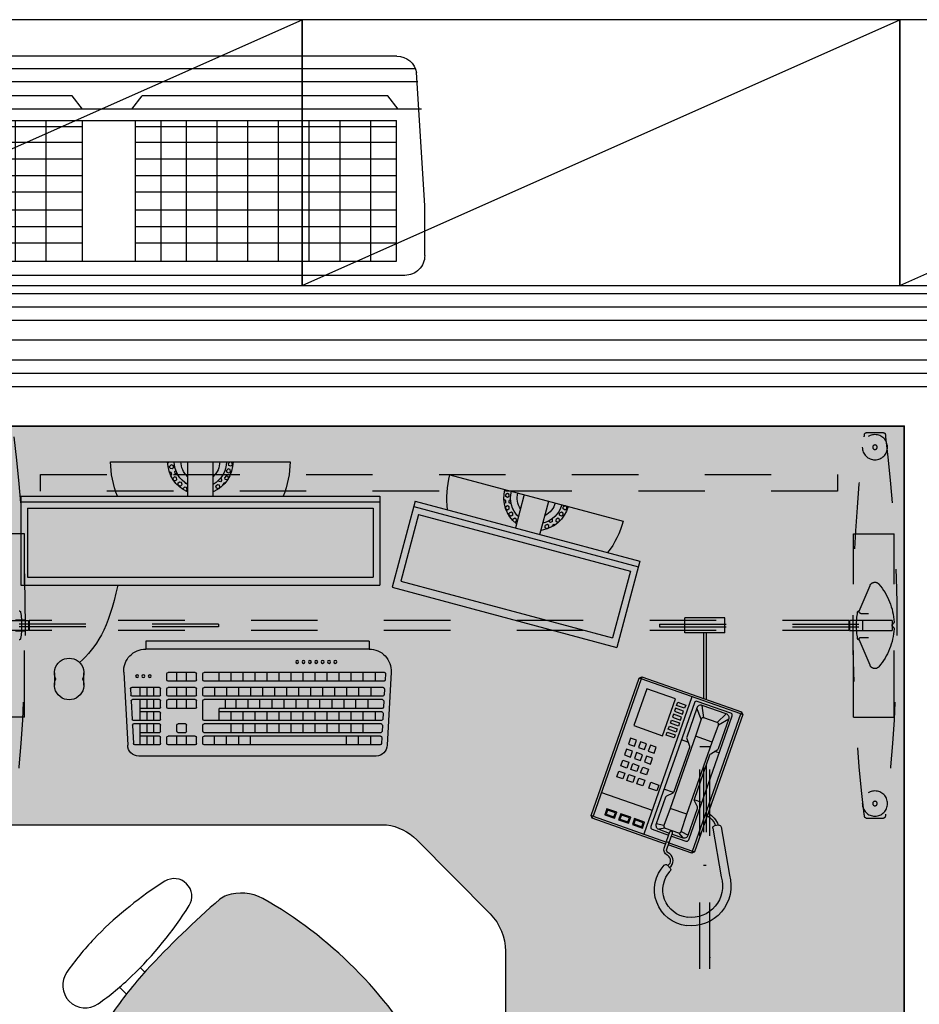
# Model space of a CAD drawing. Header units: inches. Extents: x 340 to 434, y 14 to 254.
# Tile 168 of 182: x 424.59 to 425.94, y 151.27 to 152.75. Entities that reach past the tile are written whole.
import ezdxf

# ---------------------------------------------------------------- set-up
doc = ezdxf.new("R2010")
doc.units = ezdxf.units.IN
doc.header["$MEASUREMENT"] = 0
doc.linetypes.add('HIDDEN', pattern=[9.525, 6.35, -3.175])
for name, color, linetype in [('TJ-DRYWALL', 132, 'Continuous'), ('TJ-EQUIPAMENTOSELETRÔNICOS', 1, 'Continuous'), ('TJ-LADEVIDRO', 11, 'Continuous'), ('TJ-MOBILIÁRIO', 2, 'Continuous'), ('TJ-SPLIT', 142, 'Continuous')]:
    doc.layers.add(name, color=color, linetype=linetype)
doc.linetypes.add('BATTING', pattern='A,0.00254,-2.54,[134,ltypeshp.shx,S=2.54,R=0,X=-2.54,Y=0],-5.08,[134,ltypeshp.shx,S=2.54,R=180,X=2.54,Y=0],-2.54', length=10.16254)

# ---------------------------------------------------------------- blocks, each defined once
blk = doc.blocks.new('A$C794E0566')
for p, q in [((0.225, 1, 0), (0.0248, 0.9876, 0)), ((0.3, 1, 0), (0.225, 1, 0)), ((0.0191, 0.014, 0), (0.0191, 0.986, 0)), ((0.0388, 0.0105, 0), (0.0388, 0.9885, 0)), ((0.08, 0.0048, 0), (0.08, 0.991, 0)), ((0.33, 0.03, 0), (0.33, 0.97, 0)), ((0, 0.0419, 0), (0, 0.9581, 0)), ((0.08, 0.96, 0), (0.0598, 0.9446, 0)), ((0.0598, 0.896, 0), (0.0598, 0.9446, 0)), ((0.3202, 0.9347, 0), (0.3577, 0.9347, 0)), ((0.08, 0.8806, 0), (0.0598, 0.896, 0)), ((0.3202, 0.903, 0), (0.3577, 0.903, 0)), ((0.3577, 0.903, 0), (0.3577, 0.8713, 0)), ((0.08, 0.8555, 0), (0.0598, 0.84, 0)), ((0.3088, 0.8475, 0), (0.097, 0.8475, 0)), ((0.097, 0.8475, 0), (0.097, 0.0425, 0)), ((0.1065, 0.5152, 0), (0.1065, 0.8475, 0)), ((0.1302, 0.5152, 0), (0.1302, 0.8475, 0)), ((0.1552, 0.5152, 0), (0.1552, 0.8475, 0)), ((0.1802, 0.5152, 0), (0.1802, 0.8475, 0)), ((0.2048, 0.5152, 0), (0.2048, 0.8475, 0)), ((0.232, 0.5152, 0), (0.232, 0.8475, 0)), ((0.257, 0.5152, 0), (0.257, 0.8475, 0)), ((0.2816, 0.5152, 0), (0.2816, 0.8475, 0)), ((0.3088, 0.8475, 0), (0.3088, 0.0425, 0)), ((0.0598, 0.5309, 0), (0.0598, 0.84, 0)), ((0.3088, 0.8013, 0), (0.097, 0.8013, 0)), ((0.3088, 0.755, 0), (0.097, 0.755, 0)), ((0.3088, 0.7088, 0), (0.097, 0.7088, 0)), ((0.3088, 0.6625, 0), (0.097, 0.6625, 0)), ((0.3088, 0.6163, 0), (0.097, 0.6163, 0)), ((0.3088, 0.57, 0), (0.097, 0.57, 0)), ((0.08, 0.5154, 0), (0.0598, 0.5309, 0)), ((0.3088, 0.5152, 0), (0.097, 0.5152, 0)), ((0.08, 0.4409, 0), (0.0598, 0.4255, 0)), ((0.3088, 0.4352, 0), (0.097, 0.4352, 0)), ((0.1065, 0.0425, 0), (0.1065, 0.4352, 0)), ((0.1302, 0.0425, 0), (0.1302, 0.4352, 0)), ((0.1552, 0.0425, 0), (0.1552, 0.4352, 0)), ((0.1802, 0.0425, 0), (0.1802, 0.4352, 0)), ((0.2048, 0.0425, 0), (0.2048, 0.4352, 0)), ((0.232, 0.0425, 0), (0.232, 0.4352, 0)), ((0.257, 0.0425, 0), (0.257, 0.4352, 0)), ((0.2816, 0.0425, 0), (0.2816, 0.4352, 0)), ((0.0598, 0.0555, 0), (0.0598, 0.4255, 0)), ((0.3088, 0.3968, 0), (0.097, 0.3968, 0)), ((0.3088, 0.3968, 0), (0.097, 0.3968, 0)), ((0.3088, 0.3588, 0), (0.097, 0.3588, 0)), ((0.3088, 0.3588, 0), (0.097, 0.3588, 0)), ((0.3088, 0.3125, 0), (0.097, 0.3125, 0)), ((0.3088, 0.2663, 0), (0.097, 0.2663, 0)), ((0.3088, 0.2663, 0), (0.097, 0.2663, 0)), ((0.3088, 0.2663, 0), (0.097, 0.2663, 0)), ((0.3088, 0.2663, 0), (0.097, 0.2663, 0)), ((0.3088, 0.22, 0), (0.097, 0.22, 0)), ((0.3088, 0.22, 0), (0.097, 0.22, 0)), ((0.3088, 0.1738, 0), (0.097, 0.1738, 0)), ((0.3088, 0.1738, 0), (0.097, 0.1738, 0)), ((0.3088, 0.1738, 0), (0.097, 0.1738, 0)), ((0.3088, 0.1738, 0), (0.097, 0.1738, 0)), ((0.3088, 0.1275, 0), (0.097, 0.1275, 0)), ((0.3088, 0.1275, 0), (0.097, 0.1275, 0)), ((0.3088, 0.0813, 0), (0.097, 0.0813, 0)), ((0.3088, 0.0813, 0), (0.097, 0.0813, 0)), ((0.3088, 0.0813, 0), (0.097, 0.0813, 0)), ((0.3088, 0.0813, 0), (0.097, 0.0813, 0)), ((0.08, 0.04, 0), (0.0598, 0.0555, 0)), ((0.08, 0.04, 0), (0.0598, 0.0555, 0)), ((0.3088, 0.0425, 0), (0.097, 0.0425, 0)), ((0.3088, 0.0425, 0), (0.097, 0.0425, 0)), ((0.225, 0, 0), (0.0248, 0.0124, 0)), ((0.225, 0, 0), (0.0248, 0.0124, 0)), ((0.3, 0, 0), (0.225, 0, 0)), ((0.3, 0, 0), (0.225, 0, 0))]:
    blk.add_line(p, q)
at = {"lineweight": -3}
blk.add_line((0.3181, 0.9131, 0), (0.3181, 0.9131, 0), dxfattribs=at)
for centre, start, end in [((0.3, 0.97, 0), 0, 90), ((0.03, 0.9581, 0), 100, 180), ((0.03, 0.0419, 0), 180, 260), ((0.03, 0.0419, 0), 180, 260), ((0.3, 0.03, 0), 270, 0), ((0.3, 0.03, 0), 270, 0)]:
    blk.add_arc(centre, 0.03, start, end)
blk.add_spline([(0.3302, 0.943, 0), (0.3101, 0.9289, 0), (0.3101, 0.8973, 0), (0.3101, 0.873, 0), (0.3017, 0.8614, 0)], degree=3, dxfattribs=at)
blk = doc.blocks.new('mesa L 1.40 1.40')
at = {"layer": 'TJ-MOBILIÁRIO', "linetype": 'HIDDEN', "ltscale": 0.005}
h = blk.add_hatch(color=75, dxfattribs=at)
h.set_gradient(color1=(114, 153, 76), color2=(114, 153, 76), tint=1)
edge = h.paths.add_edge_path()
edge.add_line((0, 0), (1.4, 0))
edge.add_line((1.4, 0), (1.4, -0.6))
edge.add_line((1.4, -0.6), (0.7793, -0.6))
edge.add_arc((0.7903, -0.6792), 0.08, 97.8784, 135.2646)
edge.add_line((0.7335, -0.6229), (0.6232, -0.7343))
edge.add_arc((0.68, -0.7906), 0.08, 135.2646, 180)
edge.add_line((0.6, -0.7906), (0.6, -1.4))
edge.add_line((0.6, -1.4), (0, -1.4))
edge.add_line((0, -1.4), (0, 0))
at = {"layer": 'TJ-MOBILIÁRIO'}
for p, q in [((1.4, 0), (0, 0)), ((0, 0), (0, -1.4)), ((1.4, -0.6), (0.7793, -0.6)), ((0.7335, -0.6229), (0.6232, -0.7343)), ((0.6, -0.7906), (0.6, -1.4))]:
    blk.add_line(p, q, dxfattribs=at)
at = {"layer": 'TJ-MOBILIÁRIO', "color": 8, "linetype": 'HIDDEN', "ltscale": 0.005}
for p, q in [((0.0308, -0.01), (0.057, -0.01)), ((0.015, -0.438), (0.015, -0.162)), ((0.076, -0.162), (0.015, -0.162)), ((0.076, -0.438), (0.076, -0.162)), ((1.324, -0.438), (1.324, -0.162)), ((1.324, -0.162), (1.385, -0.162)), ((0.0674, -0.2788), (0.0513, -0.24)), ((0.068, -0.2781), (0.068, -0.2793)), ((0.018, -0.2926), (0.082, -0.2926)), ((0.018, -0.2926), (0.018, -0.3076)), ((0.018, -0.2926), (0.082, -0.2926)), ((0.018, -0.2926), (0.018, -0.3076)), ((0.0653, -0.282), (0.0536, -0.282)), ((0.0625, -0.2921), (0.0625, -0.3081)), ((0.076, -0.2921), (0.0625, -0.2921)), ((0.082, -0.2926), (0.082, -0.3076)), ((0.083, -0.2926), (0.083, -0.3076)), ((0.083, -0.2926), (1.317, -0.2926)), ((0.2701, -0.311), (0.2701, -0.2885)), ((0.2701, -0.2885), (0.3301, -0.2885)), ((0.3301, -0.311), (0.3301, -0.2885)), ((1.317, -0.2926), (1.317, -0.3076)), ((1.382, -0.2926), (1.318, -0.2926)), ((1.382, -0.2926), (1.318, -0.2926)), ((1.318, -0.2926), (1.318, -0.3076)), ((1.324, -0.2921), (1.3375, -0.2921)), ((0.0158, -0.2968), (0.0166, -0.2976)), ((0.0166, -0.3024), (0.0158, -0.3032)), ((0.0166, -0.2976), (0.0172, -0.2982)), ((0.0172, -0.3018), (0.0166, -0.3024)), ((0.368, -0.2982), (0.018, -0.2982)), ((0.368, -0.302), (0.018, -0.302)), ((0.082, -0.3076), (0.018, -0.3076)), ((0.082, -0.3076), (0.018, -0.3076)), ((0.0625, -0.3081), (0.076, -0.3081)), ((0.083, -0.3076), (1.317, -0.3076)), ((0.2701, -0.311), (0.3301, -0.311)), ((0.2982, -0.311), (0.2982, -0.661)), ((0.302, -0.311), (0.302, -0.661)), ((0.368, -0.2982), (0.368, -0.302)), ((1.032, -0.2982), (1.382, -0.2982)), ((1.032, -0.2982), (1.032, -0.302)), ((1.032, -0.302), (1.382, -0.302)), ((1.318, -0.3076), (1.382, -0.3076)), ((1.318, -0.3076), (1.382, -0.3076)), ((1.3375, -0.3081), (1.324, -0.3081)), ((0.0513, -0.36), (0.0674, -0.3212)), ((0.0653, -0.318), (0.0536, -0.318)), ((0.068, -0.3207), (0.068, -0.3219)), ((0.076, -0.438), (0.015, -0.438)), ((1.324, -0.438), (1.385, -0.438)), ((0.2926, -0.4829), (0.3076, -0.4829)), ((0.2926, -1.217), (0.2926, -0.4829)), ((0.3076, -1.217), (0.3076, -0.4829)), ((0.057, -0.59), (0.0308, -0.59)), ((0.302, -0.661), (0.2982, -0.661))]:
    blk.add_line(p, q, dxfattribs=at)
at = {"layer": 'TJ-MOBILIÁRIO'}
blk.add_lwpolyline([(0, 0), (1.4, 0), (1.4, -0.6), (0.7793, -0.6, 0.164591), (0.7335, -0.6229), (0.6232, -0.7343, 0.197712), (0.6, -0.7906), (0.6, -1.4), (0, -1.4), (0, 0)], format="xyb", dxfattribs=at)
at = {"layer": 'TJ-MOBILIÁRIO', "color": 8, "linetype": 'HIDDEN', "ltscale": 0.005}
blk.add_lwpolyline([(0.1, -0.098), (1.3, -0.098), (1.3, -0.073), (0.1, -0.073)], close=True, dxfattribs=at)
for centre, radius in [((0.0439, -0.0318), 0.019), ((0.0439, -0.0318), 0.0034), ((0.0439, -0.5682), 0.019), ((0.0439, -0.5682), 0.0034)]:
    blk.add_circle(centre, radius, dxfattribs=at)
for centre, radius, start, end in [((2.4022, -0.3), 2.3913, 173.0874, 173.1801), ((0.0308, -0.0125), 0.0025, 90, 173.0874), ((0.057, -0.0125), 0.0025, 6.9126, 90), ((-2.3144, -0.3), 2.3913, 6.8199, 6.9126), ((2.4022, -0.3), 2.3913, 173.1801, 186.8199), ((-2.3144, -0.3), 2.3913, 353.1801, 6.8199), ((3.7144, -0.3), 2.3913, 173.1801, 186.8199), ((0.044, -0.243), 0.008, 22.5, 139.5621), ((0.1108, -0.3), 0.0958, 139.5621, 176.9664), ((0.0653, -0.2797), 0.00228, 270, 22.5), ((0.0677, -0.2805), 0.0024, 9.3814, 82.8192), ((-0.0504, -0.3), 0.122, 350.6186, 9.3814), ((1.4504, -0.3), 0.122, 170.6186, 189.3814), ((1.3323, -0.2805), 0.0024, 97.1808, 170.6186), ((0.0176, -0.2951), 0.0025, 176.9664, 225), ((0.0176, -0.3049), 0.0025, 135, 183.0336), ((0.1108, -0.3), 0.0958, 183.0336, 220.4379), ((0.0155, -0.3), 0.0025, 315, 45), ((0.0653, -0.3203), 0.00228, 337.5, 90), ((0.0677, -0.3195), 0.0024, 277.1808, 350.6186), ((1.3323, -0.3195), 0.0024, 189.3814, 262.8192), ((0.044, -0.357), 0.008, 220.4379, 337.5), ((2.4022, -0.3), 2.3913, 186.8199, 186.9126), ((0.0308, -0.5875), 0.0025, 186.9126, 270), ((0.057, -0.5875), 0.0025, 270, 353.0874), ((-2.3144, -0.3), 2.3913, 353.0874, 353.1801)]:
    blk.add_arc(centre, radius, start, end, dxfattribs=at)
at = {"layer": 'TJ-MOBILIÁRIO'}
for centre, start, end in [((0.7903, -0.6792), 97.8784, 135.2646), ((0.68, -0.7906), 135.2646, 180)]:
    blk.add_arc(centre, 0.08, start, end, dxfattribs=at)
blk.add_point((0, 0), dxfattribs=at)
at = {"layer": 'TJ-MOBILIÁRIO', "color": 8, "linetype": 'HIDDEN', "ltscale": 0.005}
for p in [(0, -0.6), (0.2925, -0.8)]:
    blk.add_point(p, dxfattribs=at)
blk = doc.blocks.new('poltrona diretor giratória')
h = blk.add_hatch(color=20)
h.set_gradient(color1=(255, 63, 0), color2=(255, 63, 0), tint=0.86, name='HEMISPHERICAL')
h.paths.add_polyline_path([(0.2192, -0.3365, 0.030126), (0.2092, -0.2515, 0.112051), (0.1795, -0.168, 0.029573), (0.1748, -0.1625, 0.071823), (0.1505, -0.1482, 0.071429), (0, -0.1266, 0.071429), (-0.1505, -0.1482, 0.071823), (-0.1748, -0.1625, 0.029573), (-0.1795, -0.168, 0.112051), (-0.2092, -0.2515, 0.030126), (-0.2192, -0.3365, 0.026966), (-0.2167, -0.4907, 0.092712), (-0.2134, -0.5016, 0.218944), (-0.1721, -0.5368, 0.069011), (0, -0.5604, 0.069011), (0.1721, -0.5368, 0.218946), (0.2134, -0.5016, 0.102563), (0.2168, -0.4895, 0.026756)])
at = {"layer": 'TJ-MOBILIÁRIO'}
for p, q in [((-0.0388, -0.1022), (-0.0388, -0.128)), ((-0.0361, -0.1021), (-0.0361, -0.1278)), ((0.0363, -0.1021), (0.0363, -0.1278)), ((0.039, -0.1022), (0.039, -0.128)), ((-0.0354, -0.1125), (-0.0354, -0.1277)), ((0.0356, -0.1125), (-0.0354, -0.1125)), ((0.0356, -0.1125), (0.0356, -0.1277)), ((-0.2297, -0.2901, 0), (-0.215, -0.2901, 0)), ((0.215, -0.29, 0), (0.2299, -0.29, 0)), ((-0.2284, -0.3331, 0), (-0.219, -0.3331, 0)), ((0.219, -0.3331, 0), (0.2286, -0.3331, 0))]:
    blk.add_line(p, q, dxfattribs=at)
at = {"layer": 'TJ-MOBILIÁRIO', "linetype": 'Continuous', "ltscale": 25.4}
for p, q in [((-0.3082, -0.3147, 0), (-0.3083, -0.3221, 0)), ((-0.2283, -0.3221, 0), (-0.2284, -0.3147, 0)), ((0.3084, -0.3147, 0), (0.3085, -0.3221, 0))]:
    blk.add_line(p, q, dxfattribs=at)
at = {"layer": 'TJ-MOBILIÁRIO'}
for centre, radius, start, end in [((0, -0.2485), 0.2485, 78.8778, 101.1222), ((-0.4729, 0.5278), 0.6763, 301.8108, 307.1601), ((-0.0414, -0.0448), 0.0407, 99.1898, 124.2903), ((0.0414, -0.0448), 0.0407, 55.7097, 80.8102), ((0.4729, 0.5278), 0.6763, 232.8399, 238.1892), ((0, -0.3411), 0.3164, 52.5531, 127.4469), ((0, -1.099), 1.0272, 79.2072, 100.7928), ((-0.181, -0.0998), 0.015, 139.1833, 180), ((-0.1802, -0.0989), 0.0158, 182.978, 269.4431), ((0, -1.3395), 1.238, 81.623, 98.377), ((0.1802, -0.0989), 0.0158, 270.5569, 357.022), ((0.181, -0.0998), 0.015, 0, 40.8167), ((0, -0.6615), 0.5349, 89.9995, 106.342), ((0, -0.6615), 0.5349, 73.658, 90.0005), ((-0.113, -0.2396), 0.0988, 112.3141, 128.7465), ((0.113, -0.2396), 0.0988, 51.2535, 67.6859), ((-0.1305, -0.2048), 0.0612, 136.3456, 143.1214), ((0.1305, -0.2048), 0.0612, 36.8786, 43.6544), ((-0.0105, -0.2752), 0.2001, 147.6271, 173.2006), ((0.0105, -0.2752), 0.2001, 6.7994, 32.3729), ((0.4905, -0.3769), 0.7109, 169.839, 176.7413), ((-0.4905, -0.3769), 0.7109, 3.2587, 10.161), ((1.2113, -0.3902), 1.4315, 177.8472, 184.0258), ((-1.2113, -0.3902), 1.4315, 355.9742, 2.1528), ((-0.1862, -0.4874), 0.0307, 186.2228, 207.4103), ((-0.1544, -0.4742), 0.065, 204.8741, 254.602), ((0.1544, -0.4742), 0.065, 285.398, 335.1259), ((0.1862, -0.4874), 0.0307, 332.5897, 353.7772), ((-0.0007, 0.0717), 0.6322, 254.3071, 270.046), ((0.0007, 0.0717), 0.6322, 269.954, 285.6929)]:
    blk.add_arc(centre, radius, start, end, dxfattribs=at)
at = {"layer": 'TJ-MOBILIÁRIO', "linetype": 'Continuous', "ltscale": 25.4}
for centre, radius, start, end in [((-0.2683, -0.2557, 0), 0.034, 9.9832, 170.0168), ((0.2685, -0.2557, 0), 0.034, 9.9832, 170.0168), ((0.1213, -0.3243, 0), 0.4296, 170.0113, 178.7145), ((-0.6579, -0.3243, 0), 0.4296, 1.2855, 9.9887), ((0.6581, -0.3243, 0), 0.4296, 170.0113, 178.7145), ((-0.1211, -0.3243, 0), 0.4296, 1.2855, 9.9887), ((0.2592, -0.3251, 0), 0.5675, 179.7013, 192.8268), ((-0.7958, -0.3251, 0), 0.5675, 347.1732, 0.2987), ((0.795, -0.3253, 0), 0.5665, 178.9303, 192.8326), ((-0.259, -0.3251, 0), 0.5675, 347.1732, 0.2987), ((-0.2683, -0.4452, 0), 0.0265, 192.8268, 347.1732), ((0.2685, -0.4452, 0), 0.0265, 192.8268, 347.1732)]:
    blk.add_arc(centre, radius, start, end, dxfattribs=at)
blk = doc.blocks.new('TELEFONE')
at = {"color": 1}
for p, q in [((-0.1415, 0.2119), (-0.1328, 0.1951)), ((-0.1116, 0.1951), (-0.103, 0.2119)), ((-0.1479, 0.2055), (-0.136, 0.1919)), ((-0.1084, 0.1919), (-0.0966, 0.2055)), ((-0.1355, 0.1647), (-0.1089, 0.1647)), ((-0.1904, 0.049), (-0.2263, -0.0154)), ((-0.186, 0.0502), (-0.1806, 0.0472)), ((-0.1355, 0.0496), (-0.1089, 0.0496)), ((-0.1794, 0.0429), (-0.2156, -0.0222)), ((-0.136, 0.0225), (-0.1479, 0.0207)), ((-0.1328, 0.0192), (-0.1415, 0.0143)), ((-0.1116, 0.0192), (-0.103, 0.0143)), ((-0.1084, 0.0225), (-0.0966, 0.0207)), ((-0.1331, -0.0323), (-0.1386, -0.0352))]:
    blk.add_line(p, q, dxfattribs=at)
at = {"color": 253}
for p, q in [((-0.0841, 0.2191), (-0.0841, 0)), ((-0.1508, 0.1528), (-0.1436, 0.1528)), ((-0.1009, 0.1528), (-0.0905, 0.1528)), ((-0.1508, 0.0738), (-0.1389, 0.0738)), ((-0.1056, 0.0738), (-0.0905, 0.0738)), ((-0.0032, 0.0381), (-0.0841, 0.0381)), ((-0.0794, 0.0175), (-0.0778, 0.0159)), ((-0.0651, 0.0159), (-0.0635, 0.0175)), ((-0.0572, 0.0175), (-0.0556, 0.0159)), ((-0.0429, 0.0159), (-0.0413, 0.0175)), ((-0.0349, 0.0175), (-0.0333, 0.0159)), ((-0.0206, 0.0159), (-0.0191, 0.0175)), ((-0.0778, 0.0095), (-0.0794, 0.0079)), ((-0.0651, 0.0095), (-0.0635, 0.0079)), ((-0.0556, 0.0095), (-0.0572, 0.0079)), ((-0.0429, 0.0095), (-0.0413, 0.0079)), ((-0.0333, 0.0095), (-0.0349, 0.0079)), ((-0.0191, 0.0079), (-0.0206, 0.0095))]:
    blk.add_line(p, q, dxfattribs=at)
at = {"color": 1}
for points in [[(-0.1202, -0.0032), (-0.0032, -0.0032), (0, 0), (0, 0.2191), (-0.0032, 0.2223), (-0.1619, 0.2223), (-0.1651, 0.2191), (-0.1651, 0), (-0.1619, -0.0032), (-0.1242, -0.0032)], [(-0.1619, 0.2223), (-0.1619, 0.2191), (-0.1651, 0.2191)], [(-0.0032, 0.2223), (-0.0032, 0.2191), (0, 0.2191)], [(-0.1619, -0.0032), (-0.1619, 0), (-0.1651, 0)], [(-0.0032, -0.0032), (-0.0032, 0), (0, 0)]]:
    blk.add_lwpolyline(points, dxfattribs=at)
at = {"color": 253}
blk.add_lwpolyline([(-0.1242, 0), (-0.1619, 0), (-0.1619, 0.2191), (-0.0032, 0.2191), (-0.0032, 0), (-0.1202, 0)], dxfattribs=at)
blk.add_lwpolyline([(-0.1246, 0.0111), (-0.1476, 0.0111, -0.414214), (-0.1508, 0.0143), (-0.1508, 0.2119, -0.414214), (-0.1476, 0.2151), (-0.0937, 0.2151, -0.414214), (-0.0905, 0.2119), (-0.0905, 0.0143, -0.414214), (-0.0937, 0.0111), (-0.1199, 0.0111)], format="xyb", dxfattribs=at)
at = {"color": 1}
for points in [[(-0.1246, 0.0143), (-0.1415, 0.0143, -0.415494), (-0.1479, 0.0207), (-0.1477, 0.0633, -0.197108), (-0.1468, 0.0655), (-0.1396, 0.0727, 0.198243), (-0.1387, 0.0749), (-0.1387, 0.1456, 0.170212), (-0.1394, 0.1476), (-0.147, 0.1571, -0.169189), (-0.1477, 0.1591), (-0.1479, 0.2055, -0.415379), (-0.1415, 0.2119), (-0.103, 0.2119, -0.415379), (-0.0966, 0.2055), (-0.0968, 0.1591, -0.169189), (-0.0975, 0.1571), (-0.1051, 0.1476, 0.170212), (-0.1058, 0.1456), (-0.1058, 0.0749, 0.198243), (-0.1048, 0.0727), (-0.0977, 0.0655, -0.197108), (-0.0968, 0.0633), (-0.0966, 0.0207, -0.415494), (-0.103, 0.0143), (-0.1199, 0.0143)], [(-0.1376, -0.0347), (-0.1391, -0.0317, -0.479112), (-0.1283, -0.0142, 0.395392), (-0.1242, -0.0098), (-0.1242, 0.0007)], [(-0.1341, -0.0328), (-0.1355, -0.0301, -0.467761), (-0.1279, -0.0181, 0.39019), (-0.1202, -0.0098), (-0.1202, 0.0007)]]:
    blk.add_lwpolyline(points, format="xyb", dxfattribs=at)
at = {"color": 253}
for points in [[(-0.0619, 0.208), (-0.0159, 0.208), (-0.0159, 0.1492), (-0.0619, 0.1492)], [(-0.0667, 0.2042), (-0.0794, 0.2042), (-0.0794, 0.1993), (-0.0667, 0.1993)], [(-0.0667, 0.1898), (-0.0794, 0.1898), (-0.0794, 0.1947), (-0.0667, 0.1947)], [(-0.0667, 0.1803), (-0.0794, 0.1803), (-0.0794, 0.1851), (-0.0667, 0.1851)], [(-0.0667, 0.1756), (-0.0794, 0.1756), (-0.0794, 0.1707), (-0.0667, 0.1707)], [(-0.0667, 0.1661), (-0.0794, 0.1661), (-0.0794, 0.1612), (-0.0667, 0.1612)], [(-0.0667, 0.1566), (-0.0794, 0.1566), (-0.0794, 0.1517), (-0.0667, 0.1517)], [(-0.0587, 0.1296), (-0.0492, 0.1296), (-0.0492, 0.1203), (-0.0587, 0.1203)], [(-0.0429, 0.1296), (-0.0333, 0.1296), (-0.0333, 0.1203), (-0.0429, 0.1203)], [(-0.027, 0.1296), (-0.0175, 0.1296), (-0.0175, 0.1203), (-0.027, 0.1203)], [(-0.0587, 0.1121), (-0.0492, 0.1121), (-0.0492, 0.1029), (-0.0587, 0.1029)], [(-0.0429, 0.1121), (-0.0333, 0.1121), (-0.0333, 0.1029), (-0.0429, 0.1029)], [(-0.027, 0.1121), (-0.0175, 0.1121), (-0.0175, 0.1029), (-0.027, 0.1029)], [(-0.0587, 0.0854), (-0.0492, 0.0854), (-0.0492, 0.0947), (-0.0587, 0.0947)], [(-0.0429, 0.0854), (-0.0333, 0.0854), (-0.0333, 0.0947), (-0.0429, 0.0947)], [(-0.027, 0.0854), (-0.0175, 0.0854), (-0.0175, 0.0947), (-0.027, 0.0947)], [(-0.081, 0.0679), (-0.0683, 0.0679), (-0.0683, 0.0772), (-0.081, 0.0772)], [(-0.0587, 0.0679), (-0.0492, 0.0679), (-0.0492, 0.0772), (-0.0587, 0.0772)], [(-0.0429, 0.0679), (-0.0333, 0.0679), (-0.0333, 0.0772), (-0.0429, 0.0772)], [(-0.027, 0.0679), (-0.0175, 0.0679), (-0.0175, 0.0772), (-0.027, 0.0772)], [(-0.0794, 0.0175), (-0.0635, 0.0175), (-0.0635, 0.0079), (-0.0794, 0.0079)], [(-0.0778, 0.0159), (-0.0651, 0.0159), (-0.0651, 0.0095), (-0.0778, 0.0095)], [(-0.0572, 0.0175), (-0.0413, 0.0175), (-0.0413, 0.0079), (-0.0572, 0.0079)], [(-0.0556, 0.0159), (-0.0429, 0.0159), (-0.0429, 0.0095), (-0.0556, 0.0095)], [(-0.0349, 0.0175), (-0.0191, 0.0175), (-0.0191, 0.0079), (-0.0349, 0.0079)], [(-0.0333, 0.0159), (-0.0206, 0.0159), (-0.0206, 0.0095), (-0.0333, 0.0095)]]:
    blk.add_lwpolyline(points, close=True, dxfattribs=at)
at = {"color": 1}
for points in [[(-0.1328, 0.0192, -0.419696), (-0.136, 0.0225), (-0.1355, 0.0496), (-0.1355, 0.1647), (-0.136, 0.1919, -0.419696), (-0.1328, 0.1951), (-0.1116, 0.1951, -0.419696), (-0.1084, 0.1919), (-0.1089, 0.1647), (-0.1089, 0.0496), (-0.1084, 0.0225, -0.419696), (-0.1116, 0.0192)], [(-0.1246, 0.0007), (-0.1246, 0.0156, -1), (-0.1199, 0.0156), (-0.1199, 0.0007)]]:
    blk.add_lwpolyline(points, format="xyb", close=True, dxfattribs=at)
for centre, radius, start, end in [((-0.161, 0.0321), 0.0299, 97.9594, 143.8908), ((-0.1876, 0.0474), 0.00319, 60.8746, 150.8746), ((-0.161, 0.0321), 0.0259, 99.1969, 142.807), ((-0.1822, 0.0444), 0.00319, 330.8746, 60.8746), ((-0.1772, -0.0501), 0.0601, 144.7235, 257.3747), ((-0.1772, -0.0501), 0.0475, 143.9541, 257.3747), ((-0.1785, -0.0557), 0.0544, 257.3747, 23.6691), ((-0.1785, -0.0557), 0.0418, 257.3747, 23.1732), ((-0.1372, -0.038), 0.00319, 117.2452, 203.1732), ((-0.1316, -0.0352), 0.00319, 23.6691, 117.2452)]:
    blk.add_arc(centre, radius, start, end, dxfattribs=at)
blk = doc.blocks.new('COMPUTADOR 2 MONITORES')
at = {"layer": 'TJ-MOBILIÁRIO', "linetype": 'Continuous'}
for p, q in [((0.135, 0), (-0.135, 0)), ((-0.3757, -0.0195), (-0.6365, -0.0894)), ((-0.3236, -0.0591), (-0.6617, -0.1497)), ((-0.3236, -0.0591), (-0.2889, -0.1888)), ((0.27, -0.0517), (-0.27, -0.0517)), ((-0.27, -0.0517), (-0.27, -0.1859)), ((0.27, -0.0517), (0.27, -0.1859)), ((-0.6617, -0.1497), (-0.627, -0.2794)), ((-0.2889, -0.1888), (-0.627, -0.2794)), ((0.27, -0.1859), (-0.27, -0.1859)), ((-0.2542, -0.27), (0.0823, -0.27)), ((-0.2542, -0.27), (-0.2542, -0.2819)), ((0.0823, -0.27), (0.0823, -0.2819)), ((-0.2542, -0.2819), (0.0823, -0.2819)), ((-0.2871, -0.3166), (-0.2812, -0.4265)), ((0.1152, -0.3166), (0.1093, -0.4265)), ((0.1753, -0.3361), (0.1753, -0.3178)), ((0.2196, -0.3178), (0.2196, -0.3361)), ((-0.2647, -0.443), (0.0928, -0.443))]:
    blk.add_line(p, q, dxfattribs=at)
at = {"layer": 'TJ-MOBILIÁRIO', "color": 1, "linetype": 'Continuous'}
for p, q in [((-0.0484, -0.0042), (-0.0476, -0.0012)), ((-0.0484, -0.0042), (-0.0461, -0.0064)), ((-0.0476, -0.0012), (-0.0445, -0.0004)), ((-0.0461, -0.0064), (-0.0431, -0.0056)), ((-0.0456, -0.0147), (-0.0447, -0.0116)), ((-0.0456, -0.0147), (-0.0433, -0.0169)), ((-0.0447, -0.0116), (-0.0417, -0.0108)), ((-0.0445, -0.0004), (-0.0423, -0.0026)), ((-0.0431, -0.0056), (-0.0423, -0.0026)), ((-0.0417, -0.0108), (-0.0395, -0.013)), ((-0.0403, -0.0161), (-0.0395, -0.013)), ((-0.0192, -0.0517), (-0.0192, 0)), ((0.0192, 0), (0.0192, -0.0517)), ((0.037, -0.013), (0.0385, -0.0145)), ((0.0377, -0.0176), (0.0385, -0.0145)), ((0.0401, -0.0085), (0.041, -0.0055)), ((0.0401, -0.0085), (0.0424, -0.0107)), ((0.041, -0.0055), (0.044, -0.0047)), ((0.0424, -0.0107), (0.0454, -0.0099)), ((0.044, -0.0047), (0.0462, -0.0069)), ((0.0454, -0.0099), (0.0462, -0.0069)), ((0.0478, -0.0009), (0.0491, -0.0022)), ((-0.0433, -0.0169), (-0.0403, -0.0161)), ((-0.0426, -0.0246), (-0.0419, -0.0221)), ((-0.0419, -0.0221), (-0.0389, -0.0213)), ((-0.0415, -0.0263), (-0.0405, -0.0273)), ((-0.0405, -0.0273), (-0.0375, -0.0265)), ((-0.0389, -0.0213), (-0.0367, -0.0235)), ((-0.0375, -0.0265), (-0.0367, -0.0235)), ((-0.0351, -0.0175), (-0.0351, -0.0174)), ((-0.0351, -0.0175), (-0.0351, -0.0175)), ((-0.0323, -0.0279), (-0.0315, -0.0249)), ((-0.0323, -0.0279), (-0.0301, -0.0301)), ((-0.0315, -0.0249), (-0.0305, -0.0246)), ((-0.0301, -0.0301), (-0.0271, -0.0293)), ((-0.0271, -0.0293), (-0.0269, -0.0285)), ((0.03, -0.0252), (0.0301, -0.0252)), ((0.0301, -0.0252), (0.0301, -0.0251)), ((0.0346, -0.0183), (0.0347, -0.0184)), ((0.0347, -0.0184), (0.0377, -0.0176)), ((0.0353, -0.0266), (0.0361, -0.0236)), ((0.0353, -0.0266), (0.0375, -0.0288)), ((0.0361, -0.0236), (0.0391, -0.0228)), ((0.0375, -0.0288), (0.0404, -0.0281)), ((0.0391, -0.0228), (0.0413, -0.025)), ((0.0406, -0.0278), (0.0413, -0.025)), ((0.0429, -0.019), (0.0438, -0.016)), ((0.0429, -0.019), (0.0446, -0.0207)), ((0.0438, -0.016), (0.0468, -0.0151)), ((0.0468, -0.0151), (0.0468, -0.0152)), ((-0.4597, -0.0429), (-0.458, -0.0439)), ((-0.0373, -0.0321), (-0.0361, -0.0318)), ((-0.0361, -0.0318), (-0.0339, -0.034)), ((-0.0343, -0.0353), (-0.0339, -0.034)), ((-0.0295, -0.0384), (-0.0287, -0.0354)), ((-0.0295, -0.0384), (-0.0273, -0.0406)), ((-0.0287, -0.0354), (-0.0257, -0.0346)), ((-0.0273, -0.0406), (-0.0243, -0.0398)), ((-0.0257, -0.0346), (-0.0235, -0.0368)), ((-0.0243, -0.0398), (-0.0235, -0.0368)), ((0.02, -0.0419), (0.0208, -0.0389)), ((0.02, -0.0419), (0.022, -0.044)), ((0.0205, -0.0334), (0.0224, -0.0329)), ((0.0208, -0.0389), (0.0238, -0.0381)), ((0.0224, -0.0329), (0.0227, -0.032)), ((0.0238, -0.0381), (0.026, -0.0403)), ((0.0256, -0.042), (0.026, -0.0403)), ((0.0276, -0.0343), (0.0284, -0.0313)), ((0.0276, -0.0343), (0.0298, -0.0365)), ((0.0284, -0.0313), (0.0315, -0.0305)), ((0.0298, -0.0365), (0.0329, -0.0357)), ((0.0315, -0.0305), (0.0337, -0.0327)), ((0.0329, -0.0357), (0.0337, -0.0327)), ((-0.4875, -0.0495), (-0.4742, -0.0995)), ((-0.467, -0.0574), (-0.4651, -0.0585)), ((-0.4651, -0.0492), (-0.4624, -0.0476)), ((-0.4651, -0.0523), (-0.4651, -0.0492)), ((-0.4651, -0.0523), (-0.4624, -0.0538)), ((-0.4651, -0.0617), (-0.4651, -0.0585)), ((-0.4624, -0.0476), (-0.4597, -0.0492)), ((-0.4624, -0.0538), (-0.4597, -0.0523)), ((-0.4597, -0.0523), (-0.4597, -0.0492)), ((-0.4597, -0.0585), (-0.457, -0.057)), ((-0.4597, -0.0617), (-0.4597, -0.0585)), ((-0.457, -0.057), (-0.457, -0.057)), ((-0.3214, -0.0675), (-0.6595, -0.158)), ((-0.5517, -0.0679), (-0.549, -0.0663)), ((-0.5517, -0.071), (-0.5517, -0.0679)), ((-0.5517, -0.071), (-0.549, -0.0726)), ((-0.549, -0.0663), (-0.5463, -0.0679)), ((-0.549, -0.0726), (-0.5463, -0.071)), ((-0.5463, -0.071), (-0.5463, -0.0679)), ((-0.5112, -0.1094), (-0.5246, -0.0594)), ((-0.4706, -0.0711), (-0.4705, -0.071)), ((-0.4705, -0.071), (-0.4705, -0.0709)), ((-0.4679, -0.0632), (-0.4678, -0.0632)), ((-0.4678, -0.0632), (-0.4651, -0.0617)), ((-0.4651, -0.0679), (-0.4624, -0.0663)), ((-0.4651, -0.071), (-0.4651, -0.0679)), ((-0.4651, -0.071), (-0.4624, -0.0726)), ((-0.4624, -0.0663), (-0.4597, -0.0679)), ((-0.4624, -0.0726), (-0.4598, -0.0711)), ((-0.4597, -0.0617), (-0.4576, -0.0629)), ((-0.4597, -0.0708), (-0.4597, -0.0679)), ((0.27, -0.0604), (-0.27, -0.0604)), ((0.26, -0.0699), (-0.26, -0.0699)), ((-0.26, -0.0699), (-0.26, -0.1738)), ((0.26, -0.0699), (0.26, -0.1738)), ((-0.3286, -0.0793), (-0.6474, -0.1647)), ((-0.5463, -0.0773), (-0.5436, -0.0757)), ((-0.5463, -0.0804), (-0.5463, -0.0773)), ((-0.5463, -0.0804), (-0.5436, -0.082)), ((-0.5436, -0.0757), (-0.5409, -0.0773)), ((-0.5436, -0.082), (-0.5409, -0.0804)), ((-0.5409, -0.0804), (-0.5409, -0.0773)), ((-0.5409, -0.0867), (-0.5382, -0.0851)), ((-0.5409, -0.0892), (-0.5409, -0.0867)), ((-0.5382, -0.0851), (-0.5355, -0.0867)), ((-0.5355, -0.0804), (-0.5354, -0.0804)), ((-0.5355, -0.0804), (-0.5355, -0.0804)), ((-0.5355, -0.0898), (-0.5355, -0.0867)), ((-0.53, -0.0867), (-0.5291, -0.0861)), ((-0.53, -0.0898), (-0.53, -0.0867)), ((-0.4776, -0.0814), (-0.4759, -0.0804)), ((-0.4759, -0.0804), (-0.4759, -0.0795)), ((-0.4759, -0.0867), (-0.4732, -0.0851)), ((-0.4759, -0.0898), (-0.4759, -0.0867)), ((-0.4732, -0.0851), (-0.4705, -0.0867)), ((-0.4705, -0.0773), (-0.4678, -0.0757)), ((-0.4705, -0.0804), (-0.4705, -0.0773)), ((-0.4705, -0.0804), (-0.4678, -0.082)), ((-0.4705, -0.0884), (-0.4705, -0.0867)), ((-0.4678, -0.0757), (-0.4651, -0.0773)), ((-0.4678, -0.082), (-0.4651, -0.0804)), ((-0.4651, -0.0804), (-0.4651, -0.0773)), ((-0.3286, -0.0793), (-0.3017, -0.1796)), ((-0.5394, -0.0906), (-0.5382, -0.0913)), ((-0.5382, -0.0913), (-0.5355, -0.0898)), ((-0.5338, -0.0951), (-0.5328, -0.0945)), ((-0.5328, -0.0945), (-0.53, -0.096)), ((-0.53, -0.0898), (-0.5273, -0.0913)), ((-0.53, -0.0974), (-0.53, -0.096)), ((-0.5273, -0.0913), (-0.5246, -0.0898)), ((-0.5246, -0.0898), (-0.5246, -0.089)), ((-0.5246, -0.096), (-0.5219, -0.0945)), ((-0.5246, -0.0992), (-0.5246, -0.096)), ((-0.5246, -0.0992), (-0.5219, -0.1007)), ((-0.5219, -0.0945), (-0.5192, -0.096)), ((-0.5219, -0.1007), (-0.5192, -0.0992)), ((-0.5192, -0.0992), (-0.5192, -0.096)), ((-0.4759, -0.0898), (-0.4734, -0.0912)), ((-0.6474, -0.1647), (-0.6205, -0.265)), ((0.26, -0.1738), (-0.26, -0.1738)), ((-0.3017, -0.1796), (-0.6205, -0.265)), ((-0.2789, -0.319), (-0.2784, -0.3284)), ((-0.2771, -0.317), (-0.0057, -0.317)), ((-0.2635, -0.3302), (-0.2635, -0.317)), ((-0.2452, -0.3302), (-0.2452, -0.317)), ((-0.2272, -0.3302), (-0.2272, -0.317)), ((-0.2091, -0.3302), (-0.2091, -0.317)), ((-0.1911, -0.3302), (-0.1911, -0.317)), ((-0.173, -0.3302), (-0.173, -0.317)), ((-0.1549, -0.3302), (-0.1549, -0.317)), ((-0.1369, -0.3302), (-0.1369, -0.317)), ((-0.1188, -0.3302), (-0.1188, -0.317)), ((-0.1008, -0.3302), (-0.1008, -0.317)), ((-0.0827, -0.3302), (-0.0827, -0.317)), ((-0.0646, -0.3302), (-0.0646, -0.317)), ((-0.0466, -0.3302), (-0.0466, -0.317)), ((-0.0285, -0.3302), (-0.0285, -0.317)), ((-0.0038, -0.3283), (-0.0038, -0.3189)), ((0.0058, -0.3283), (0.0058, -0.3189)), ((0.0076, -0.317), (0.0484, -0.317)), ((0.0206, -0.3302), (0.0206, -0.317)), ((0.0355, -0.3302), (0.0355, -0.317)), ((0.0503, -0.3283), (0.0503, -0.3189)), ((-0.2766, -0.3302), (-0.0057, -0.3302)), ((-0.2751, -0.3398), (-0.0057, -0.3398)), ((-0.257, -0.353), (-0.257, -0.3398)), ((-0.2387, -0.353), (-0.2387, -0.3398)), ((-0.2206, -0.353), (-0.2206, -0.3398)), ((-0.2026, -0.353), (-0.2026, -0.3398)), ((-0.1845, -0.353), (-0.1845, -0.3398)), ((-0.1665, -0.353), (-0.1665, -0.3398)), ((-0.1484, -0.353), (-0.1484, -0.3398)), ((-0.1303, -0.353), (-0.1303, -0.3398)), ((-0.1123, -0.353), (-0.1123, -0.3398)), ((-0.0942, -0.353), (-0.0942, -0.3398)), ((-0.0762, -0.353), (-0.0762, -0.3398)), ((-0.0581, -0.353), (-0.0581, -0.3398)), ((-0.04, -0.353), (-0.04, -0.3398)), ((-0.022, -0.353), (-0.022, -0.3398)), ((0.0076, -0.3302), (0.0484, -0.3302)), ((0.0076, -0.3398), (0.0484, -0.3398)), ((0.0206, -0.353), (0.0206, -0.3398)), ((0.0355, -0.353), (0.0355, -0.3398)), ((0.0617, -0.3398), (0.1032, -0.3398)), ((0.07, -0.353), (0.07, -0.3398)), ((0.0802, -0.353), (0.0802, -0.3398)), ((0.0904, -0.353), (0.0904, -0.3398)), ((-0.277, -0.3418), (-0.2765, -0.3512)), ((-0.2746, -0.353), (-0.0057, -0.353)), ((-0.0038, -0.3511), (-0.0038, -0.3416)), ((0.0058, -0.3511), (0.0058, -0.3416)), ((0.0076, -0.353), (0.0484, -0.353)), ((0.0503, -0.3511), (0.0503, -0.3416)), ((0.0599, -0.3511), (0.0599, -0.3416)), ((0.0617, -0.353), (0.1027, -0.353)), ((0.1051, -0.3418), (0.1046, -0.3512)), ((-0.276, -0.36), (-0.2755, -0.3695)), ((-0.2741, -0.358), (-0.0057, -0.358)), ((-0.2524, -0.3712), (-0.2524, -0.358)), ((-0.2343, -0.3712), (-0.2343, -0.358)), ((-0.2163, -0.3712), (-0.2163, -0.358)), ((-0.1982, -0.3712), (-0.1982, -0.358)), ((-0.1801, -0.3712), (-0.1801, -0.358)), ((-0.1621, -0.3712), (-0.1621, -0.358)), ((-0.144, -0.3712), (-0.144, -0.358)), ((-0.126, -0.3712), (-0.126, -0.358)), ((-0.1079, -0.3712), (-0.1079, -0.358)), ((-0.0898, -0.3712), (-0.0898, -0.358)), ((-0.0718, -0.3712), (-0.0718, -0.358)), ((-0.0537, -0.3712), (-0.0537, -0.358)), ((-0.038, -0.3712), (-0.038, -0.358)), ((-0.0038, -0.3876), (-0.0038, -0.3599)), ((0.0058, -0.3694), (0.0058, -0.3599)), ((0.0076, -0.358), (0.0484, -0.358)), ((0.0206, -0.3712), (0.0206, -0.358)), ((0.0355, -0.3712), (0.0355, -0.358)), ((0.0503, -0.3694), (0.0503, -0.3599)), ((0.0599, -0.3694), (0.0599, -0.3599)), ((0.0617, -0.358), (0.1022, -0.358)), ((0.07, -0.3712), (0.07, -0.358)), ((0.0802, -0.3712), (0.0802, -0.358)), ((0.0904, -0.3895), (0.0904, -0.358)), ((0.1041, -0.36), (0.1026, -0.3877)), ((-0.275, -0.3783), (-0.2745, -0.3877)), ((-0.2736, -0.3712), (-0.0285, -0.3712)), ((-0.2731, -0.3763), (-0.0285, -0.3763)), ((-0.2635, -0.3895), (-0.2635, -0.3763)), ((-0.2452, -0.3895), (-0.2452, -0.3763)), ((-0.2272, -0.3895), (-0.2272, -0.3763)), ((-0.2091, -0.3895), (-0.2091, -0.3763)), ((-0.1911, -0.3895), (-0.1911, -0.3763)), ((-0.173, -0.3895), (-0.173, -0.3763)), ((-0.1549, -0.3895), (-0.1549, -0.3763)), ((-0.1369, -0.3895), (-0.1369, -0.3763)), ((-0.1188, -0.3895), (-0.1188, -0.3763)), ((-0.1008, -0.3895), (-0.1008, -0.3763)), ((-0.0827, -0.3895), (-0.0827, -0.3763)), ((-0.0646, -0.3895), (-0.0646, -0.3763)), ((-0.0466, -0.3895), (-0.0466, -0.3763)), ((-0.0285, -0.3895), (-0.0285, -0.3712)), ((0.0076, -0.3712), (0.0484, -0.3712)), ((0.0599, -0.3876), (0.0599, -0.3782)), ((0.0617, -0.3712), (0.0904, -0.3712)), ((0.0617, -0.3763), (0.0904, -0.3763)), ((0.07, -0.3895), (0.07, -0.3763)), ((0.0802, -0.3895), (0.0802, -0.3763)), ((-0.274, -0.3965), (-0.2735, -0.406)), ((-0.2726, -0.3895), (-0.0057, -0.3895)), ((-0.2721, -0.3946), (-0.0057, -0.3946)), ((-0.2452, -0.4078), (-0.2452, -0.3946)), ((-0.2272, -0.4078), (-0.2272, -0.3946)), ((-0.2091, -0.4078), (-0.2091, -0.3946)), ((-0.1911, -0.4078), (-0.1911, -0.3946)), ((-0.173, -0.4078), (-0.173, -0.3946)), ((-0.1549, -0.4078), (-0.1549, -0.3946)), ((-0.1369, -0.4078), (-0.1369, -0.3946)), ((-0.1188, -0.4078), (-0.1188, -0.3946)), ((-0.1008, -0.4078), (-0.1008, -0.3946)), ((-0.0827, -0.4078), (-0.0827, -0.3946)), ((-0.0646, -0.4078), (-0.0646, -0.3946)), ((-0.0466, -0.4078), (-0.0466, -0.3946)), ((-0.0038, -0.4059), (-0.0038, -0.3964)), ((0.0206, -0.4059), (0.0206, -0.3964)), ((0.0225, -0.3946), (0.0336, -0.3946)), ((0.0355, -0.4059), (0.0355, -0.3964)), ((0.0599, -0.4059), (0.0599, -0.3964)), ((0.0617, -0.3895), (0.1007, -0.3895)), ((0.0617, -0.3946), (0.1002, -0.3946)), ((0.07, -0.4078), (0.07, -0.3946)), ((0.0802, -0.4078), (0.0802, -0.3946)), ((0.0904, -0.426), (0.0904, -0.3946)), ((0.1021, -0.3965), (0.1006, -0.4243)), ((-0.273, -0.4148), (-0.2725, -0.4243)), ((-0.2716, -0.4078), (-0.0057, -0.4078)), ((-0.2712, -0.4128), (-0.0057, -0.4128)), ((-0.2566, -0.426), (-0.2566, -0.4128)), ((-0.2383, -0.426), (-0.2383, -0.4128)), ((-0.2202, -0.426), (-0.2202, -0.4128)), ((-0.0757, -0.426), (-0.0757, -0.4128)), ((-0.0577, -0.426), (-0.0577, -0.4128)), ((-0.0396, -0.426), (-0.0396, -0.4128)), ((-0.0215, -0.426), (-0.0215, -0.4128)), ((-0.0038, -0.4241), (-0.0038, -0.4147)), ((0.0058, -0.4241), (0.0058, -0.4147)), ((0.0076, -0.4128), (0.0484, -0.4128)), ((0.0206, -0.426), (0.0206, -0.4128)), ((0.0225, -0.4078), (0.0336, -0.4078)), ((0.0355, -0.426), (0.0355, -0.4128)), ((0.0503, -0.4241), (0.0503, -0.4147)), ((0.0599, -0.4241), (0.0599, -0.4147)), ((0.0617, -0.4078), (0.0904, -0.4078)), ((0.0617, -0.4128), (0.0904, -0.4128)), ((0.07, -0.426), (0.07, -0.4128)), ((0.0802, -0.426), (0.0802, -0.4128)), ((-0.2706, -0.426), (-0.0057, -0.426)), ((0.0076, -0.426), (0.0484, -0.426)), ((0.0617, -0.426), (0.0987, -0.426))]:
    blk.add_line(p, q, dxfattribs=at)
for centre in [(-0.2032, -0.3012), (-0.1937, -0.3012), (-0.1841, -0.3012), (-0.1745, -0.3012), (-0.1649, -0.3012), (-0.1553, -0.3012), (-0.1458, -0.3012), (0.0762, -0.3227), (0.0858, -0.3227), (0.0953, -0.3227)]:
    blk.add_circle(centre, 0.0022, dxfattribs=at)
at = {"layer": 'TJ-MOBILIÁRIO', "linetype": 'Continuous'}
for centre, radius, start, end in [((0, 0), 0.135, 180, 202.5402), ((0, 0), 0.135, 337.4598, 0), ((-0.5061, -0.0545), 0.135, 352.4598, 15), ((-0.5061, -0.0545), 0.135, 195, 217.5402), ((-0.2542, -0.3149), 0.033, 90, 183.0941), ((0.0823, -0.3149), 0.033, 356.9059, 90), ((0.1975, -0.3178), 0.0222, 335.5382, 204.4618), ((0.1975, -0.3361), 0.0222, 155.5382, 24.4618), ((-0.2647, -0.4265), 0.0165, 180, 270), ((0.0928, -0.4265), 0.0165, 270, 360)]:
    blk.add_arc(centre, radius, start, end, dxfattribs=at)
at = {"layer": 'TJ-MOBILIÁRIO', "color": 1, "linetype": 'Continuous'}
for centre, radius, start, end in [((0, 0), 0.0492, 180, 247.0419), ((0, 0), 0.0392, 180, 240.6857), ((0, 0), 0.0292, 180, 228.9013), ((0, 0), 0.0292, 311.0987, 0), ((0, 0), 0.0392, 299.3143, 0), ((0, 0), 0.0492, 292.9581, 0), ((-0.5061, -0.0545), 0.0392, 314.3143, 15), ((-0.5061, -0.0545), 0.0492, 307.9581, 15), ((-0.5061, -0.0545), 0.0292, 326.0987, 15), ((-0.5061, -0.0545), 0.0492, 195, 262.0419), ((-0.5061, -0.0545), 0.0392, 195, 255.6857), ((-0.5061, -0.0545), 0.0292, 195, 243.9013), ((-0.2771, -0.3189), 0.00187, 90, 183.0941), ((-0.0057, -0.3189), 0.00187, 360, 90), ((0.0076, -0.3189), 0.00187, 90, 180), ((0.0484, -0.3189), 0.00187, 360, 90), ((-0.2766, -0.3283), 0.00187, 183.0941, 270), ((-0.2751, -0.3416), 0.00187, 90, 183.0941), ((-0.0057, -0.3283), 0.00187, 270, 360), ((-0.0057, -0.3416), 0.00187, 360, 90), ((0.0076, -0.3283), 0.00187, 180, 270), ((0.0076, -0.3416), 0.00187, 90, 180), ((0.0484, -0.3283), 0.00187, 270, 360), ((0.0484, -0.3416), 0.00187, 360, 90), ((0.0617, -0.3416), 0.00187, 90, 180), ((0.1032, -0.3416), 0.00187, 356.9059, 90), ((-0.2746, -0.3511), 0.00187, 183.0941, 270), ((-0.0057, -0.3511), 0.00187, 270, 360), ((0.0076, -0.3511), 0.00187, 180, 270), ((0.0484, -0.3511), 0.00187, 270, 360), ((0.0617, -0.3511), 0.00187, 180, 270), ((0.1027, -0.3511), 0.00187, 270, 356.9059), ((-0.2741, -0.3599), 0.00187, 90, 183.0941), ((-0.2736, -0.3694), 0.00187, 183.0941, 270), ((-0.0057, -0.3599), 0.00187, 360, 90), ((0.0076, -0.3599), 0.00187, 90, 180), ((0.0076, -0.3694), 0.00187, 180, 270), ((0.0484, -0.3599), 0.00187, 360, 90), ((0.0484, -0.3694), 0.00187, 270, 360), ((0.0617, -0.3599), 0.00187, 90, 180), ((0.0617, -0.3694), 0.00187, 180, 270), ((0.1022, -0.3599), 0.00187, 356.9059, 90), ((-0.2731, -0.3782), 0.00187, 90, 183.0941), ((0.0617, -0.3782), 0.00187, 90, 180), ((-0.2726, -0.3876), 0.00187, 183.0941, 270), ((-0.2721, -0.3964), 0.00187, 90, 183.0941), ((-0.0057, -0.3876), 0.00187, 270, 360), ((-0.0057, -0.3964), 0.00187, 360, 90), ((0.0225, -0.3964), 0.00187, 90, 180), ((0.0336, -0.3964), 0.00187, 360, 90), ((0.0617, -0.3876), 0.00187, 180, 270), ((0.0617, -0.3964), 0.00187, 90, 180), ((0.1002, -0.3964), 0.00187, 356.9059, 90), ((0.1007, -0.3876), 0.00187, 270, 356.9059), ((-0.2716, -0.4059), 0.00187, 183.0941, 270), ((-0.2712, -0.4147), 0.00187, 90, 183.0941), ((-0.0057, -0.4059), 0.00187, 270, 360), ((-0.0057, -0.4147), 0.00187, 360, 90), ((0.0076, -0.4147), 0.00187, 90, 180), ((0.0225, -0.4059), 0.00187, 180, 270), ((0.0336, -0.4059), 0.00187, 270, 360), ((0.0484, -0.4147), 0.00187, 360, 90), ((0.0617, -0.4059), 0.00187, 180, 270), ((0.0617, -0.4147), 0.00187, 90, 180), ((-0.2706, -0.4241), 0.00187, 183.0941, 270), ((-0.0057, -0.4241), 0.00187, 270, 360), ((0.0076, -0.4241), 0.00187, 180, 270), ((0.0484, -0.4241), 0.00187, 270, 360), ((0.0617, -0.4241), 0.00187, 180, 270), ((0.0987, -0.4241), 0.00187, 270, 356.9059)]:
    blk.add_arc(centre, radius, start, end, dxfattribs=at)
blk.add_open_spline([(0.1244, -0.1859), (0.138, -0.2516), (0.1571, -0.2797), (0.1817, -0.3022)], degree=3, dxfattribs=at)

msp = doc.modelspace()

# ---------------------------------------------------------------- linework, layer by layer
at = {"layer": 'TJ-DRYWALL'}
for p, q in [((427.8775, 152.3394), (424.0184, 152.3394)), ((427.8575, 152.3194), (424.0184, 152.3194)), ((427.8575, 152.2994), (424.0184, 152.2994)), ((427.8575, 152.2394), (424.0193, 152.2394)), ((427.8575, 152.2194), (424.0193, 152.2194)), ((427.8775, 152.1994), (424.0193, 152.1994))]:
    msp.add_line(p, q, dxfattribs=at)
at = {"layer": 'TJ-LADEVIDRO', "linetype": 'BATTING', "ltscale": 0.03}
msp.add_line((427.8575, 152.2694), (424.0184, 152.2694), dxfattribs=at)
at = {"layer": 'TJ-MOBILIÁRIO'}
for p, q in [((424.1149, 152.352), (425.0149, 152.752)), ((425.0149, 152.352), (425.9149, 152.752)), ((425.9149, 152.352), (426.8149, 152.752))]:
    msp.add_line(p, q, dxfattribs=at)
for points in [[(425.0149, 152.752), (424.1149, 152.752), (424.1149, 152.352), (425.0149, 152.352)], [(425.9149, 152.752), (425.0149, 152.752), (425.0149, 152.352), (425.9149, 152.352)], [(426.8149, 152.752), (425.9149, 152.752), (425.9149, 152.352), (426.8149, 152.352)]]:
    msp.add_lwpolyline(points, close=True, dxfattribs=at)

# ---------------------------------------------------------------- block references
at = {"layer": 'TJ-EQUIPAMENTOSELETRÔNICOS', "xscale": -1}
msp.add_blockref('COMPUTADOR 2 MONITORES', (424.8618, 152.0865), dxfattribs=at)
at = {"layer": 'TJ-MOBILIÁRIO', "xscale": -1}
msp.add_blockref('mesa L 1.40 1.40', (425.9212, 152.1402), dxfattribs=at)
at = {"layer": 'TJ-MOBILIÁRIO', "color": 0, "extrusion": (4.67797e-31, 3.02745e-31, -1), "zscale": -1, "rotation": 19.33997579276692}
msp.add_blockref('TELEFONE', (-425.4499, 151.5539), dxfattribs=at)
at = {"layer": 'TJ-MOBILIÁRIO', "rotation": 135}
msp.add_blockref('poltrona diretor giratória', (424.6975, 150.9279), dxfattribs=at)
at = {"layer": 'TJ-SPLIT', "xscale": -1, "rotation": 89.99999999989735}
msp.add_blockref('A$C794E0566', (425.1996, 152.6971, 0), dxfattribs=at)

doc.saveas('drawing.dxf')
